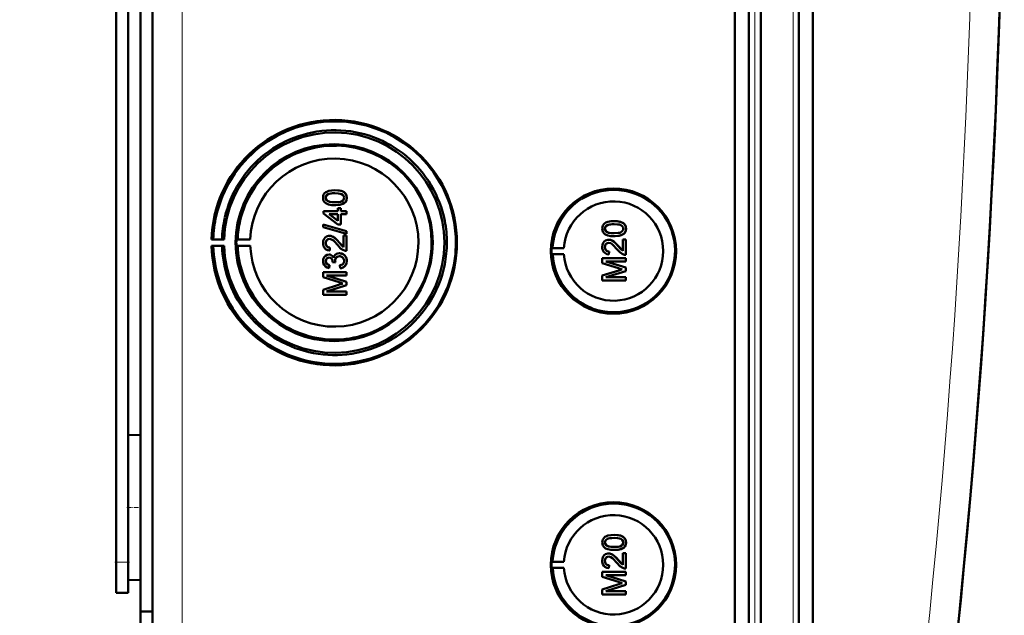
# Model space of a CAD drawing. Extents: x -1358 to 1757, y -1691 to 755.
# Tile 20 of 100: x 446 to 608, y -1492 to -1394. Entities that reach past the tile are written whole.
import ezdxf

# ---------------------------------------------------------------- set-up
doc = ezdxf.new("R2010")
doc.units = 0
doc.linetypes.add('DASHDOT', pattern=[18.5, 12, -3, 0.5, -3])

msp = doc.modelspace()

# ---------------------------------------------------------------- linework, layer by layer
at = {"color": 7, "lineweight": 50}
for p, q in [((467.79, -1518.04), (467.79, -1170.55)), ((563.49, -1518.32), (563.49, -1170.28)), ((565.79, -1170.27), (565.79, -1518.33)), ((567.79, -1170.27), (567.79, -1518.33)), ((574.04, -1518.33), (574.04, -1170.27)), ((576.33, -1518.3), (576.33, -1170.29)), ((567.79, -1185.26), (567.79, -1498.06)), ((463.79, -1467.49), (463.79, -1221.11)), ((465.79, -1345.23), (465.79, -1490.98)), ((461.79, -1482.9), (461.79, -1352.9)), ((497.77, -1421.7), (497.78, -1421.7)), ((496.26, -1422.94), (496.27, -1422.94)), ((496.53, -1423.45), (496.53, -1423.45)), ((499.35, -1423.79), (499.36, -1423.79)), ((499.72, -1422.93), (499.73, -1422.93)), ((495.87, -1425.15), (498.24, -1425.15)), ((495.87, -1425.5), (495.87, -1425.15)), ((498.24, -1427.33), (495.87, -1425.5)), ((496.85, -1425.65), (498.24, -1426.72)), ((498.24, -1425.65), (496.85, -1425.65)), ((496.86, -1425.65), (498.25, -1426.72)), ((497.77, -1424.17), (497.78, -1424.17)), ((498.24, -1424.66), (498.73, -1424.66)), ((498.24, -1425.15), (498.24, -1424.66)), ((498.24, -1426.72), (498.24, -1425.65)), ((498.73, -1424.66), (498.73, -1425.15)), ((498.73, -1424.66), (498.74, -1424.66)), ((498.73, -1425.15), (499.67, -1425.15)), ((498.73, -1425.65), (498.73, -1427.33)), ((499.67, -1425.65), (498.73, -1425.65)), ((498.74, -1424.66), (498.74, -1425.15)), ((498.74, -1425.65), (498.74, -1427.33)), ((499.67, -1425.15), (499.67, -1425.65)), ((499.67, -1425.15), (499.68, -1425.15)), ((499.67, -1425.65), (499.68, -1425.65)), ((499.68, -1425.15), (499.68, -1425.65)), ((498.73, -1427.33), (498.24, -1427.33)), ((498.73, -1427.33), (498.74, -1427.33)), ((543.66, -1426.79), (543.67, -1426.79)), ((495.82, -1427.36), (499.67, -1428.45)), ((495.82, -1427.77), (495.82, -1427.36)), ((495.82, -1427.36), (495.83, -1427.36)), ((499.67, -1428.86), (495.82, -1427.77)), ((495.83, -1427.36), (499.68, -1428.45)), ((499.67, -1428.45), (499.67, -1428.86)), ((499.67, -1428.45), (499.68, -1428.45)), ((499.67, -1428.86), (499.68, -1428.86)), ((499.68, -1428.45), (499.68, -1428.86)), ((542.15, -1428.03), (542.16, -1428.03)), ((542.42, -1428.54), (542.43, -1428.54)), ((545.24, -1428.88), (545.25, -1428.88)), ((545.61, -1428.02), (545.62, -1428.02)), ((477.79, -1429.77), (477.49, -1429.82)), ((477.49, -1429.82), (479.55, -1429.82)), ((479.21, -1429.79), (477.79, -1429.77)), ((479.55, -1429.82), (479.21, -1429.79)), ((481.79, -1429.78), (481.58, -1429.82)), ((481.58, -1429.82), (483.86, -1429.82)), ((483.86, -1429.82), (481.79, -1429.78)), ((496.26, -1430.4), (496.27, -1430.4)), ((496.88, -1429.2), (496.89, -1429.2)), ((498.46, -1430.27), (498.47, -1430.27)), ((498.47, -1430.27), (499.18, -1431.03)), ((499.18, -1431.04), (499.18, -1429.16)), ((499.18, -1429.16), (499.67, -1429.16)), ((499.67, -1429.16), (499.67, -1431.67)), ((499.67, -1429.16), (499.68, -1429.16)), ((499.68, -1429.16), (499.68, -1431.67)), ((542.77, -1429.85), (542.78, -1429.85)), ((543.66, -1429.26), (543.67, -1429.26)), ((545.07, -1429.8), (545.56, -1429.8)), ((545.07, -1431.69), (545.07, -1429.8)), ((545.56, -1429.8), (545.56, -1432.32)), ((545.56, -1429.8), (545.57, -1429.8)), ((545.57, -1429.8), (545.57, -1432.32)), ((477.49, -1430.82), (477.79, -1430.86)), ((479.55, -1430.82), (477.49, -1430.82)), ((477.79, -1430.86), (479.21, -1430.84)), ((479.21, -1430.84), (479.55, -1430.82)), ((481.79, -1430.85), (481.58, -1430.82)), ((481.58, -1430.82), (483.86, -1430.82)), ((483.86, -1430.82), (481.79, -1430.85)), ((496.95, -1431.13), (496.9, -1431.62)), ((496.9, -1431.62), (496.91, -1431.63)), ((496.96, -1431.13), (496.91, -1431.62)), ((496.95, -1431.13), (496.96, -1431.13)), ((498.51, -1432.07), (498.52, -1432.07)), ((499.67, -1431.67), (499.68, -1431.67)), ((533.37, -1431.2), (533.56, -1431.17)), ((533.37, -1431.2), (535.41, -1431.2)), ((533.37, -1432.2), (533.56, -1432.23)), ((533.37, -1432.2), (535.41, -1432.2)), ((533.56, -1431.17), (535.41, -1431.2)), ((533.56, -1432.23), (535.41, -1432.2)), ((542.15, -1431.05), (542.16, -1431.05)), ((542.85, -1431.78), (542.8, -1432.27)), ((542.85, -1431.78), (542.8, -1432.27)), ((542.85, -1431.78), (542.85, -1431.78)), ((544.35, -1430.92), (544.36, -1430.92)), ((544.36, -1430.92), (545.07, -1431.68)), ((496.26, -1433.35), (496.27, -1433.35)), ((496.8, -1432.27), (496.8, -1432.27)), ((497.4, -1433.55), (497.4, -1433.48)), ((497.84, -1433.6), (497.4, -1433.55)), ((497.79, -1433.29), (497.8, -1433.29)), ((497.84, -1433.6), (497.85, -1433.6)), ((499.72, -1433.34), (499.73, -1433.34)), ((541.71, -1432.86), (545.56, -1432.86)), ((541.71, -1433.67), (541.71, -1432.86)), ((544.37, -1434.53), (541.71, -1433.67)), ((542.3, -1433.41), (545.56, -1434.43)), ((545.56, -1433.41), (542.3, -1433.41)), ((542.31, -1433.41), (545.57, -1434.43)), ((542.8, -1432.27), (542.8, -1432.27)), ((545.56, -1432.32), (545.57, -1432.32)), ((545.56, -1432.86), (545.56, -1433.41)), ((545.56, -1432.86), (545.57, -1432.86)), ((545.56, -1433.41), (545.57, -1433.41)), ((545.57, -1432.86), (545.57, -1433.41)), ((495.82, -1435.18), (499.67, -1435.18)), ((495.82, -1435.99), (495.82, -1435.18)), ((496.86, -1434), (496.81, -1434.49)), ((496.85, -1434), (496.81, -1434.49)), ((496.81, -1434.49), (496.81, -1434.49)), ((496.85, -1434), (496.86, -1434)), ((498.63, -1434.54), (498.58, -1434.04)), ((498.63, -1434.54), (498.64, -1434.54)), ((499.67, -1435.18), (499.67, -1435.72)), ((499.67, -1435.18), (499.68, -1435.18)), ((499.68, -1435.18), (499.68, -1435.72)), ((541.71, -1435.75), (544.41, -1434.89)), ((545.56, -1435), (542.3, -1436.02)), ((545.57, -1435), (542.31, -1436.02)), ((545.56, -1434.43), (545.56, -1435)), ((545.56, -1434.43), (545.57, -1434.43)), ((545.56, -1435), (545.57, -1435)), ((545.57, -1434.43), (545.57, -1435)), ((498.47, -1436.84), (495.82, -1435.99)), ((496.41, -1435.72), (499.67, -1436.75)), ((499.67, -1435.72), (496.41, -1435.72)), ((496.42, -1435.72), (499.68, -1436.75)), ((499.67, -1435.72), (499.68, -1435.72)), ((499.67, -1436.75), (499.67, -1437.32)), ((499.67, -1436.75), (499.68, -1436.75)), ((499.68, -1436.75), (499.68, -1437.32)), ((541.71, -1436.57), (541.71, -1435.75)), ((545.56, -1436.57), (541.71, -1436.57)), ((542.3, -1436.02), (545.56, -1436.02)), ((545.56, -1436.02), (545.56, -1436.57)), ((545.56, -1436.02), (545.57, -1436.02)), ((545.56, -1436.57), (545.57, -1436.57)), ((545.57, -1436.02), (545.57, -1436.57)), ((495.82, -1438.07), (498.52, -1437.21)), ((495.82, -1438.88), (495.82, -1438.07)), ((499.67, -1437.32), (496.41, -1438.34)), ((496.41, -1438.34), (499.67, -1438.34)), ((499.68, -1437.32), (496.42, -1438.34)), ((499.67, -1437.32), (499.68, -1437.32)), ((499.67, -1438.34), (499.67, -1438.88)), ((499.67, -1438.34), (499.68, -1438.34)), ((499.68, -1438.34), (499.68, -1438.88)), ((499.67, -1438.88), (495.82, -1438.88)), ((499.67, -1438.88), (499.68, -1438.88)), ((463.79, -1462), (465.79, -1461.95)), ((463.79, -1462), (465.79, -1461.95)), ((463.79, -1473.9), (463.79, -1462)), ((463.79, -1485.79), (463.79, -1473.9)), ((543.66, -1478.39), (543.67, -1478.39)), ((463.79, -1482.9), (463.79, -1480.31)), ((542.15, -1479.64), (542.16, -1479.64)), ((542.42, -1480.15), (542.43, -1480.15)), ((545.24, -1480.49), (545.25, -1480.49)), ((545.61, -1479.63), (545.62, -1479.63)), ((542.77, -1481.46), (542.78, -1481.46)), ((543.66, -1480.86), (543.67, -1480.86)), ((545.07, -1481.41), (545.56, -1481.41)), ((545.07, -1483.29), (545.07, -1481.41)), ((545.56, -1481.41), (545.56, -1483.93)), ((545.56, -1481.41), (545.57, -1481.41)), ((545.57, -1481.41), (545.57, -1483.93)), ((461.79, -1487.9), (461.79, -1482.9)), ((463.79, -1487.9), (463.79, -1482.9)), ((533.37, -1482.81), (533.56, -1482.78)), ((533.37, -1482.81), (535.41, -1482.81)), ((533.37, -1483.81), (533.56, -1483.84)), ((533.37, -1483.81), (535.41, -1483.81)), ((533.56, -1482.78), (535.41, -1482.81)), ((533.56, -1483.84), (535.41, -1483.81)), ((542.15, -1482.65), (542.16, -1482.65)), ((542.85, -1483.38), (542.8, -1483.88)), ((542.85, -1483.38), (542.8, -1483.88)), ((542.8, -1483.88), (542.8, -1483.88)), ((542.85, -1483.38), (542.85, -1483.38)), ((544.35, -1482.53), (544.36, -1482.53)), ((544.36, -1482.53), (545.07, -1483.29)), ((545.56, -1483.93), (545.57, -1483.93)), ((541.71, -1484.47), (545.56, -1484.47)), ((541.71, -1485.28), (541.71, -1484.47)), ((544.37, -1486.13), (541.71, -1485.28)), ((542.3, -1485.01), (545.56, -1486.04)), ((545.56, -1485.01), (542.3, -1485.01)), ((542.31, -1485.01), (545.57, -1486.04)), ((545.56, -1484.47), (545.56, -1485.01)), ((545.56, -1484.47), (545.57, -1484.47)), ((545.56, -1485.01), (545.57, -1485.01)), ((545.57, -1484.47), (545.57, -1485.01)), ((463.79, -1485.79), (465.79, -1485.85)), ((541.71, -1487.36), (544.41, -1486.5)), ((545.56, -1486.61), (542.3, -1487.63)), ((545.57, -1486.61), (542.31, -1487.63)), ((545.56, -1486.04), (545.56, -1486.61)), ((545.56, -1486.04), (545.57, -1486.04)), ((545.56, -1486.61), (545.57, -1486.61)), ((545.57, -1486.04), (545.57, -1486.61)), ((461.79, -1487.9), (463.79, -1487.9)), ((541.71, -1488.17), (541.71, -1487.36)), ((545.56, -1488.17), (541.71, -1488.17)), ((542.3, -1487.63), (545.56, -1487.63)), ((545.56, -1487.63), (545.56, -1488.17)), ((545.56, -1487.63), (545.57, -1487.63)), ((545.56, -1488.17), (545.57, -1488.17)), ((545.57, -1487.63), (545.57, -1488.17)), ((465.79, -1490.98), (467.79, -1490.96)), ((465.79, -1516.25), (465.79, -1490.98))]:
    msp.add_line(p, q, dxfattribs=at)
at = {"color": 7, "lineweight": 18}
for p, q in [((472.66, -1518.04), (472.66, -1170.55)), ((566.76, -1170.27), (566.76, -1518.33)), ((573.07, -1518.33), (573.07, -1170.27)), ((461.79, -1482.9), (463.79, -1482.9))]:
    msp.add_line(p, q, dxfattribs=at)
at = {"color": 7, "linetype": 'DASHDOT', "lineweight": 18, "ltscale": 0.060001}
for p, q in [((463.59, -1473.9), (465.99, -1473.9)), ((461.59, -1482.9), (463.99, -1482.9))]:
    msp.add_line(p, q, dxfattribs=at)
at = {"color": 7, "lineweight": 50}
for points in [[(495.82, -1422.93), (495.84, -1422.67), (495.92, -1422.42), (496.07, -1422.2), (496.27, -1422.02), (496.42, -1421.94), (496.75, -1421.81), (497.26, -1421.72), (497.77, -1421.7)], [(497.77, -1422.19), (497.4, -1422.2), (497.08, -1422.23), (496.8, -1422.29), (496.67, -1422.34), (496.41, -1422.53), (496.28, -1422.79), (496.26, -1422.94)], [(497.78, -1422.19), (497.21, -1422.22), (496.84, -1422.28), (496.66, -1422.34), (496.5, -1422.45), (496.38, -1422.59), (496.28, -1422.85), (496.27, -1422.94)], [(497.77, -1421.7), (498.29, -1421.72), (498.81, -1421.82), (499.05, -1421.9), (499.28, -1422.03), (499.48, -1422.21), (499.62, -1422.43), (499.7, -1422.68), (499.72, -1422.93)], [(499.27, -1422.93), (499.25, -1422.75), (499.11, -1422.51), (498.86, -1422.33), (498.64, -1422.27), (498.33, -1422.22), (497.77, -1422.19)], [(497.78, -1421.7), (498.27, -1421.72), (498.45, -1421.74), (498.95, -1421.86), (499.3, -1422.04), (499.55, -1422.29), (499.69, -1422.62), (499.73, -1422.93)], [(497.77, -1424.17), (497.25, -1424.14), (496.73, -1424.05), (496.37, -1423.9), (496.26, -1423.83), (496.06, -1423.66), (495.92, -1423.43), (495.84, -1423.18), (495.82, -1422.93)], [(496.26, -1422.94), (496.27, -1423.06), (496.36, -1423.28), (496.53, -1423.45)], [(496.27, -1422.94), (496.29, -1423.11), (496.44, -1423.37), (496.53, -1423.45)], [(496.53, -1423.45), (496.93, -1423.6), (497.27, -1423.65), (497.78, -1423.67)], [(496.53, -1423.45), (496.87, -1423.59), (497.25, -1423.65), (497.77, -1423.67)], [(497.77, -1423.67), (498.43, -1423.64), (498.7, -1423.58), (498.83, -1423.54), (499.1, -1423.36), (499.25, -1423.12), (499.27, -1422.93)], [(499.35, -1423.79), (499.06, -1423.96), (498.59, -1424.1), (497.93, -1424.16), (497.77, -1424.17)], [(499.36, -1423.79), (498.93, -1424.01), (498.44, -1424.12), (497.78, -1424.17)], [(499.72, -1422.93), (499.66, -1423.31), (499.54, -1423.58), (499.35, -1423.79)], [(499.73, -1422.93), (499.67, -1423.31), (499.49, -1423.66), (499.36, -1423.79)], [(541.71, -1428.02), (541.73, -1427.76), (541.82, -1427.51), (541.96, -1427.29), (542.16, -1427.12), (542.31, -1427.03), (542.64, -1426.91), (543.16, -1426.81), (543.66, -1426.79)], [(543.66, -1427.28), (543.29, -1427.29), (542.97, -1427.32), (542.69, -1427.38), (542.56, -1427.43), (542.3, -1427.62), (542.17, -1427.88), (542.15, -1428.03)], [(543.67, -1427.28), (543.1, -1427.31), (542.73, -1427.37), (542.56, -1427.44), (542.4, -1427.54), (542.27, -1427.68), (542.17, -1427.94), (542.16, -1428.03)], [(543.66, -1426.79), (544.18, -1426.81), (544.7, -1426.91), (544.94, -1427), (545.17, -1427.12), (545.37, -1427.3), (545.51, -1427.52), (545.59, -1427.78), (545.61, -1428.02)], [(545.17, -1428.02), (545.14, -1427.84), (545, -1427.61), (544.75, -1427.42), (544.54, -1427.36), (544.22, -1427.31), (543.66, -1427.28)], [(543.67, -1426.79), (544.17, -1426.81), (544.34, -1426.83), (544.84, -1426.95), (545.19, -1427.13), (545.44, -1427.38), (545.58, -1427.71), (545.62, -1428.02)], [(543.66, -1429.26), (543.14, -1429.23), (542.62, -1429.14), (542.26, -1428.99), (542.15, -1428.92), (541.95, -1428.75), (541.81, -1428.52), (541.73, -1428.27), (541.71, -1428.02)], [(542.15, -1428.03), (542.16, -1428.15), (542.25, -1428.37), (542.42, -1428.54)], [(542.16, -1428.03), (542.19, -1428.21), (542.34, -1428.46), (542.43, -1428.54)], [(542.42, -1428.54), (542.76, -1428.68), (543.14, -1428.74), (543.66, -1428.76)], [(542.43, -1428.54), (542.82, -1428.69), (543.16, -1428.74), (543.67, -1428.76)], [(543.66, -1428.76), (544.32, -1428.73), (544.59, -1428.68), (544.72, -1428.63), (544.99, -1428.45), (545.14, -1428.21), (545.17, -1428.02)], [(545.24, -1428.88), (544.95, -1429.05), (544.48, -1429.19), (543.82, -1429.25), (543.66, -1429.26)], [(545.25, -1428.88), (544.82, -1429.1), (544.33, -1429.21), (543.67, -1429.26)], [(545.61, -1428.02), (545.56, -1428.41), (545.43, -1428.67), (545.24, -1428.88)], [(545.62, -1428.02), (545.56, -1428.4), (545.38, -1428.75), (545.25, -1428.88)], [(495.82, -1430.39), (495.86, -1430.03), (495.99, -1429.7), (496.16, -1429.49), (496.37, -1429.33), (496.71, -1429.22), (496.88, -1429.2)], [(496.9, -1431.62), (496.54, -1431.55), (496.22, -1431.37), (496.09, -1431.24), (495.9, -1430.93), (495.83, -1430.57), (495.82, -1430.39)], [(496.89, -1429.7), (496.68, -1429.73), (496.5, -1429.84), (496.36, -1430), (496.28, -1430.2), (496.26, -1430.4)], [(496.26, -1430.4), (496.32, -1430.73), (496.44, -1430.93), (496.63, -1431.06), (496.85, -1431.12), (496.95, -1431.13)], [(496.89, -1429.7), (496.69, -1429.73), (496.54, -1429.81), (496.41, -1429.94), (496.32, -1430.1), (496.27, -1430.4)], [(496.27, -1430.4), (496.29, -1430.62), (496.36, -1430.79), (496.53, -1431), (496.77, -1431.11), (496.96, -1431.13)], [(496.88, -1429.2), (497.08, -1429.22), (497.45, -1429.35), (497.78, -1429.56), (498.07, -1429.83), (498.46, -1430.27)], [(496.89, -1429.2), (497.18, -1429.24), (497.52, -1429.38), (497.78, -1429.55), (498.19, -1429.95), (498.47, -1430.27)], [(498.23, -1430.73), (497.64, -1430.09), (497.51, -1429.97), (497.22, -1429.78), (496.89, -1429.7)], [(498.46, -1430.27), (498.87, -1430.76), (499.18, -1431.04)], [(541.71, -1431.04), (541.75, -1430.68), (541.88, -1430.35), (542.05, -1430.14), (542.26, -1429.98), (542.6, -1429.86), (542.77, -1429.85)], [(542.78, -1430.34), (542.57, -1430.38), (542.39, -1430.49), (542.25, -1430.65), (542.18, -1430.84), (542.15, -1431.05)], [(542.79, -1430.34), (542.58, -1430.38), (542.43, -1430.46), (542.3, -1430.59), (542.21, -1430.74), (542.16, -1431.05)], [(542.77, -1429.85), (542.97, -1429.87), (543.34, -1429.99), (543.67, -1430.21), (543.96, -1430.48), (544.35, -1430.92)], [(542.78, -1429.85), (543.07, -1429.88), (543.41, -1430.02), (543.67, -1430.2), (544.08, -1430.6), (544.36, -1430.92)], [(544.12, -1431.38), (543.53, -1430.74), (543.4, -1430.62), (543.11, -1430.43), (542.78, -1430.34)], [(497.56, -1432.79), (497.65, -1432.55), (497.8, -1432.34), (498.01, -1432.18), (498.26, -1432.09), (498.51, -1432.07)], [(499.33, -1431.62), (499.06, -1431.51), (498.71, -1431.26), (498.23, -1430.73)], [(498.51, -1432.07), (498.71, -1432.08), (499.08, -1432.21), (499.39, -1432.45), (499.6, -1432.77), (499.71, -1433.15), (499.72, -1433.34)], [(498.52, -1432.07), (498.91, -1432.13), (499.14, -1432.24), (499.34, -1432.4), (499.51, -1432.59), (499.68, -1432.95), (499.73, -1433.34)], [(542.8, -1432.27), (542.44, -1432.2), (542.11, -1432.02), (541.98, -1431.89), (541.8, -1431.57), (541.72, -1431.21), (541.71, -1431.04)], [(542.15, -1431.05), (542.21, -1431.38), (542.34, -1431.57), (542.52, -1431.71), (542.74, -1431.77), (542.85, -1431.78)], [(542.16, -1431.05), (542.19, -1431.27), (542.25, -1431.44), (542.42, -1431.64), (542.66, -1431.76), (542.85, -1431.78)], [(545.22, -1432.27), (544.96, -1432.15), (544.6, -1431.91), (544.12, -1431.38)], [(544.35, -1430.92), (544.76, -1431.4), (545.07, -1431.69)], [(495.82, -1433.36), (495.86, -1433.04), (495.98, -1432.73), (496.2, -1432.48), (496.48, -1432.32), (496.8, -1432.27)], [(496.81, -1434.49), (496.49, -1434.4), (496.21, -1434.23), (495.99, -1433.99), (495.86, -1433.68), (495.82, -1433.36)], [(496.81, -1432.76), (496.64, -1432.79), (496.48, -1432.87), (496.31, -1433.09), (496.26, -1433.35)], [(496.26, -1433.35), (496.29, -1433.54), (496.43, -1433.79), (496.58, -1433.91), (496.85, -1434)], [(496.82, -1432.76), (496.65, -1432.79), (496.43, -1432.92), (496.3, -1433.13), (496.27, -1433.35)], [(496.27, -1433.35), (496.29, -1433.54), (496.37, -1433.71), (496.49, -1433.84), (496.65, -1433.94), (496.86, -1434)], [(496.8, -1432.27), (497, -1432.29), (497.18, -1432.36), (497.34, -1432.47), (497.47, -1432.62), (497.56, -1432.78)], [(496.8, -1432.27), (496.99, -1432.29), (497.18, -1432.36), (497.34, -1432.47), (497.52, -1432.71), (497.56, -1432.79)], [(497.4, -1433.48), (497.38, -1433.27), (497.26, -1432.98), (497.11, -1432.84), (497.02, -1432.79), (496.81, -1432.76)], [(498.51, -1432.56), (498.28, -1432.59), (498.08, -1432.69), (497.99, -1432.77), (497.86, -1432.96), (497.8, -1433.18), (497.79, -1433.29)], [(498.51, -1432.56), (498.28, -1432.59), (498.11, -1432.67), (497.92, -1432.87), (497.81, -1433.14), (497.8, -1433.29)], [(499.27, -1433.32), (499.27, -1433.2), (499.2, -1432.97), (499.06, -1432.77), (498.86, -1432.64), (498.62, -1432.57), (498.51, -1432.56)], [(498.58, -1434.04), (498.8, -1433.99), (498.99, -1433.89), (499.21, -1433.64), (499.27, -1433.32)], [(499.72, -1433.34), (499.67, -1433.69), (499.53, -1434.02), (499.29, -1434.29), (499.14, -1434.39), (498.8, -1434.51), (498.63, -1434.54)], [(499.73, -1433.34), (499.68, -1433.69), (499.6, -1433.92), (499.45, -1434.13), (499.18, -1434.36), (498.84, -1434.51), (498.64, -1434.54)], [(541.71, -1479.63), (541.73, -1479.37), (541.82, -1479.12), (541.96, -1478.9), (542.16, -1478.72), (542.31, -1478.64), (542.64, -1478.51), (543.16, -1478.42), (543.66, -1478.39)], [(543.66, -1478.89), (543.29, -1478.9), (542.97, -1478.93), (542.69, -1478.99), (542.56, -1479.04), (542.3, -1479.23), (542.17, -1479.49), (542.15, -1479.64)], [(543.67, -1478.89), (543.1, -1478.91), (542.73, -1478.98), (542.56, -1479.04), (542.4, -1479.15), (542.27, -1479.29), (542.17, -1479.55), (542.16, -1479.64)], [(543.66, -1478.39), (544.18, -1478.42), (544.7, -1478.51), (544.94, -1478.6), (545.17, -1478.73), (545.37, -1478.91), (545.51, -1479.13), (545.59, -1479.38), (545.61, -1479.63)], [(545.17, -1479.63), (545.14, -1479.45), (545, -1479.21), (544.75, -1479.03), (544.54, -1478.96), (544.22, -1478.91), (543.66, -1478.89)], [(543.67, -1478.39), (544.17, -1478.42), (544.34, -1478.44), (544.84, -1478.56), (545.19, -1478.74), (545.44, -1478.99), (545.58, -1479.32), (545.62, -1479.63)], [(543.66, -1480.86), (543.14, -1480.84), (542.62, -1480.75), (542.26, -1480.6), (542.15, -1480.53), (541.95, -1480.35), (541.81, -1480.13), (541.73, -1479.88), (541.71, -1479.63)], [(542.15, -1479.64), (542.16, -1479.75), (542.25, -1479.97), (542.42, -1480.15)], [(542.16, -1479.64), (542.19, -1479.81), (542.34, -1480.07), (542.43, -1480.15)], [(542.42, -1480.15), (542.76, -1480.29), (543.14, -1480.35), (543.66, -1480.37)], [(542.43, -1480.15), (542.82, -1480.3), (543.16, -1480.35), (543.67, -1480.37)], [(543.66, -1480.37), (544.32, -1480.33), (544.59, -1480.28), (544.72, -1480.24), (544.99, -1480.06), (545.14, -1479.82), (545.17, -1479.63)], [(545.24, -1480.49), (544.95, -1480.65), (544.48, -1480.8), (543.82, -1480.86), (543.66, -1480.86)], [(545.25, -1480.49), (544.82, -1480.71), (544.33, -1480.82), (543.67, -1480.86)], [(545.61, -1479.63), (545.56, -1480.01), (545.43, -1480.28), (545.24, -1480.49)], [(545.62, -1479.63), (545.56, -1480.01), (545.38, -1480.35), (545.25, -1480.49)], [(541.71, -1482.64), (541.75, -1482.29), (541.88, -1481.95), (542.05, -1481.74), (542.26, -1481.58), (542.6, -1481.47), (542.77, -1481.46)], [(542.78, -1481.95), (542.57, -1481.99), (542.39, -1482.09), (542.25, -1482.25), (542.18, -1482.45), (542.15, -1482.65)], [(542.79, -1481.95), (542.58, -1481.98), (542.43, -1482.06), (542.3, -1482.2), (542.21, -1482.35), (542.16, -1482.65)], [(542.77, -1481.46), (542.97, -1481.47), (543.34, -1481.6), (543.67, -1481.82), (543.96, -1482.09), (544.35, -1482.53)], [(542.78, -1481.46), (543.07, -1481.49), (543.41, -1481.63), (543.67, -1481.81), (544.08, -1482.2), (544.36, -1482.53)], [(544.12, -1482.99), (543.53, -1482.35), (543.4, -1482.23), (543.11, -1482.03), (542.78, -1481.95)], [(542.8, -1483.88), (542.44, -1483.8), (542.11, -1483.63), (541.98, -1483.5), (541.8, -1483.18), (541.72, -1482.82), (541.71, -1482.64)], [(542.15, -1482.65), (542.21, -1482.99), (542.34, -1483.18), (542.52, -1483.32), (542.74, -1483.38), (542.85, -1483.38)], [(542.16, -1482.65), (542.19, -1482.88), (542.25, -1483.04), (542.42, -1483.25), (542.66, -1483.36), (542.85, -1483.38)], [(545.22, -1483.87), (544.96, -1483.76), (544.6, -1483.51), (544.12, -1482.99)], [(544.35, -1482.53), (544.76, -1483.01), (545.07, -1483.29)]]:
    msp.add_lwpolyline(points, dxfattribs=at)
for centre, radius, start, end in [((-858.99, -1344.3), 1466.77, 351.97557, 8.02443), ((-858.98, -1344.29), 1466.77, 353.02402, 6.97598), ((296.79, -1344.41), 150, 308.9754, 231.0147), ((497.72, -1430.3), 19.93, 50.1361, 128.2004), ((497.69, -1430.31), 18.48, 89.1424, 128.1635), ((497.69, -1430.3), 18.48, 50.1161, 89.1447), ((497.73, -1430.31), 15.94, 88.9947, 127.951), ((497.72, -1430.31), 15.95, 359.9892, 88.9827), ((497.73, -1430.31), 19.95, 128.2036, 167.2203), ((497.7, -1430.31), 18.49, 128.1643, 167.1689), ((497.71, -1430.31), 19.95, 11.1205, 50.1356), ((497.68, -1430.31), 18.49, 11.116, 50.1205), ((497.73, -1430.31), 15.95, 127.9515, 166.8926), ((543.61, -1431.7), 10.06, 44.2296, 121.6614), ((543.61, -1431.7), 10.07, 121.6654, 176.9908), ((543.6, -1431.7), 10.07, 326.8449, 44.2344), ((497.67, -1430.32), 13.82, 182.051, 0.0219), ((497.72, -1430.32), 19.94, 276.3924, 0.0094), ((497.72, -1430.32), 15.95, 315.4977, 0.0019), ((497.68, -1430.32), 18.49, 315.426, 0.0019), ((499.64, -1430.7), 0.972, 251.2031, 271.7229), ((499.03, -1433.24), 1.24, 182.0275, 197.0123), ((499.03, -1433.24), 1.24, 181.9991, 197.0331), ((543.61, -1431.7), 10.06, 183.0071, 249.4136), ((545.53, -1431.35), 0.972, 251.2031, 271.7229), ((497.73, -1430.32), 15.95, 198.6388, 237.5823), ((552.98, -1407.78), 28.1, 252.1439, 253.4495), ((554.08, -1465.33), 31.94, 106.5638, 107.6251), ((497.73, -1430.32), 19.94, 198.3281, 237.347), ((497.7, -1430.32), 18.49, 198.3768, 237.3843), ((507.09, -1410.1), 28.1, 252.1439, 253.4495), ((508.19, -1467.64), 31.94, 106.5638, 107.6251), ((543.61, -1431.71), 10.06, 249.4231, 326.8509), ((497.73, -1430.32), 15.94, 276.5435, 315.4973), ((497.69, -1430.33), 18.48, 276.4067, 315.4286), ((497.73, -1430.33), 15.94, 237.5832, 276.5411), ((497.69, -1430.33), 18.48, 237.382, 276.4107), ((497.72, -1430.33), 19.93, 237.3481, 276.3815), ((543.61, -1483.3), 10.06, 44.2296, 121.6614), ((543.61, -1483.31), 10.07, 121.6654, 176.9908), ((543.6, -1483.31), 10.07, 326.8449, 44.2344), ((543.61, -1483.31), 10.06, 183.0071, 249.4136), ((545.53, -1482.95), 0.972, 251.2031, 271.7229), ((552.98, -1459.39), 28.1, 252.1439, 253.4495), ((554.08, -1516.93), 31.94, 106.5638, 107.6251), ((543.61, -1483.31), 10.06, 249.4231, 326.8509)]:
    msp.add_arc(centre, radius, start, end, dxfattribs=at)
at = {"color": 7, "lineweight": 18}
msp.add_arc((-858.89, -1344.3), 1461.81, 353.16554, 6.83446, dxfattribs=at)
at = {"color": 7, "lineweight": 50}
for centre, major_axis, start_param, end_param in [((497.65, -1430.32), (0, 20.18), 1.595577, 7.829201), ((497.65, -1430.32), (0, 18.12), 1.598396, 7.826382), ((497.65, -1430.32), (0, 16.2), 1.570796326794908, 7.853981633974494), ((497.67, -1430.32), (0, 13.83), 4.712389, 7.817815), ((543.54, -1431.7), (0, 10.3), 4.712389, 10.995574), ((543.56, -1431.7), (0, -8.17), 4.773641, 10.934322), ((497.72, -1430.32), (0, 19.95), 1.347646, 1.543386), ((497.68, -1430.32), (0, 18.48), 1.346623, 1.542431), ((497.73, -1430.32), (0, 15.95), 1.341927, 1.537397), ((497.68, -1430.32), (0, 18.5), 4.712389, 4.9064), ((497.72, -1430.32), (0, 19.94), 4.712389, 4.906582), ((497.68, -1430.32), (0, 16.12), 1.539765, 1.601828), ((497.72, -1430.32), (0, 19.95), 1.598207, 1.890813), ((497.68, -1430.32), (0, 18.48), 1.599161, 1.891848), ((497.73, -1430.32), (0, 15.95), 1.604196, 1.896234), ((543.57, -1431.7), (0, 10.21), 1.521815, 1.619778), ((543.54, -1483.31), (0, 10.3), 4.712389, 10.995574), ((543.56, -1483.31), (0, -8.17), 4.773641, 10.934322), ((543.57, -1483.31), (0, 10.21), 1.521815, 1.619778)]:
    msp.add_ellipse(centre, major_axis=major_axis, ratio=0.999657, start_param=start_param, end_param=end_param, dxfattribs=at)

doc.saveas('drawing.dxf')
